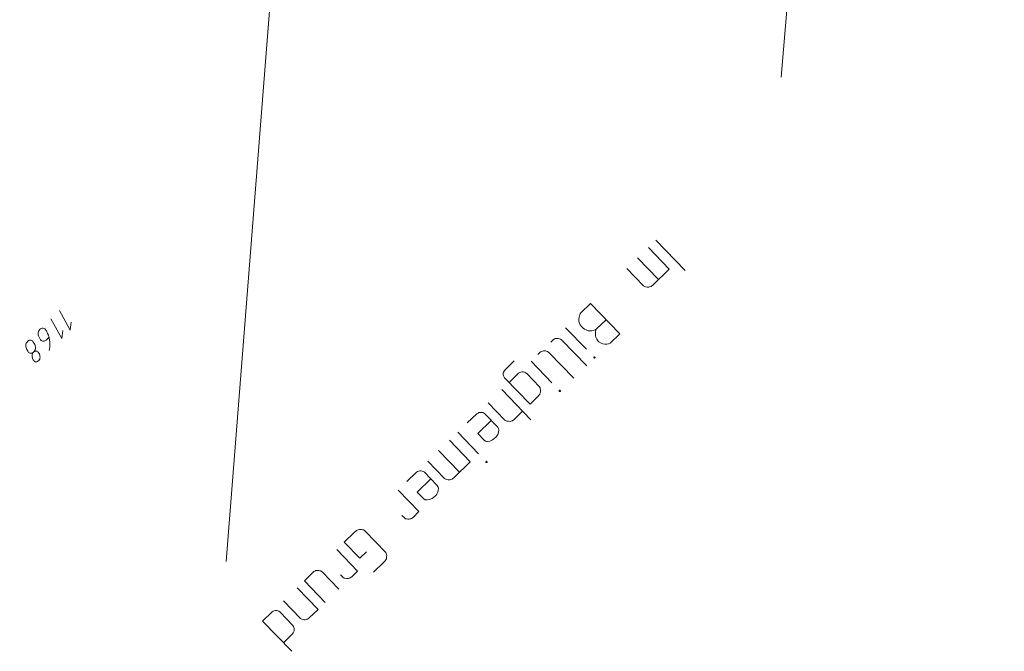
# Model space of a CAD drawing. Header units: metres. Extents: x 3425540 to 3446143, y 5432760 to 5444637.
# Tile 11 of 256: x 3435043 to 3435125, y 5437704 to 5437756. Entities that reach past the tile are written whole.
import ezdxf

# ---------------------------------------------------------------- set-up
doc = ezdxf.new("R2010")
doc.units = ezdxf.units.M
for name, color, linetype, lineweight in [('B_Bestand', 9, 'Continuous', 18), ('B_Flurgrenzen', 9, 'Continuous', 18), ('B_Gleisachse', 9, 'Continuous', 25)]:
    doc.layers.add(name, color=color, linetype=linetype, lineweight=lineweight)

msp = doc.modelspace()

# ---------------------------------------------------------------- linework, layer by layer
at = {"layer": 'B_Bestand'}
for p, q in [((3435095.784, 5437738.011), (3435098.22, 5437735.498)), ((3435095.151, 5437737.397), (3435096.896, 5437735.596)), ((3435094.26, 5437736.534), (3435096.005, 5437734.733)), ((3435093.35, 5437735.652), (3435094.75, 5437734.207)), ((3435095.55, 5437734.292), (3435096.896, 5437735.596)), ((3435090.332, 5437732.727), (3435089.54, 5437731.96)), ((3435091.636, 5437731.381), (3435090.844, 5437730.614)), ((3435088.263, 5437730.723), (3435090.009, 5437728.922)), ((3435087.027, 5437729.524), (3435087.244, 5437729.735)), ((3435090.016, 5437727.548), (3435087.926, 5437729.705)), ((3435085.958, 5437728.489), (3435086.176, 5437728.7)), ((3435083.991, 5437727.964), (3435083.199, 5437727.197)), ((3435085.384, 5437727.933), (3435087.129, 5437726.132)), ((3435088.948, 5437726.512), (3435086.857, 5437728.67)), ((3435085.299, 5437724.358), (3435083.208, 5437726.515)), ((3435084.345, 5437726.926), (3435083.553, 5437726.159)), ((3435085.027, 5437726.895), (3435086.081, 5437725.807)), ((3435082.94, 5437725.564), (3435085.375, 5437723.051)), ((3435085.299, 5437724.358), (3435085.971, 5437725.01)), ((3435081.812, 5437724.471), (3435083.212, 5437723.026)), ((3435080.872, 5437723.56), (3435080.08, 5437722.793)), ((3435081.534, 5437723.549), (3435082.608, 5437722.441)), ((3435084.012, 5437723.111), (3435084.685, 5437723.763)), ((3435078.586, 5437721.345), (3435080.331, 5437719.544)), ((3435079.278, 5437722.016), (3435081.024, 5437720.215)), ((3435077.695, 5437720.482), (3435079.44, 5437718.681)), ((3435076.785, 5437719.599), (3435078.185, 5437718.155)), ((3435078.985, 5437718.24), (3435080.331, 5437719.544)), ((3435075.845, 5437718.688), (3435075.053, 5437717.921)), ((3435076.507, 5437718.678), (3435077.581, 5437717.57)), ((3435074.311, 5437717.202), (3435076.056, 5437715.401)), ((3435074.84, 5437714.875), (3435074.629, 5437715.092)), ((3435075.561, 5437714.922), (3435076.056, 5437715.401)), ((3435069.838, 5437712.868), (3435070.689, 5437713.692)), ((3435071.568, 5437713.776), (3435073.294, 5437711.995)), ((3435069.838, 5437712.868), (3435071.142, 5437711.522)), ((3435069.205, 5437712.254), (3435070.95, 5437710.453)), ((3435071.142, 5437711.522), (3435071.697, 5437712.059)), ((3435072.274, 5437710.354), (3435073.125, 5437711.179)), ((3435067.246, 5437710.355), (3435066.513, 5437709.646)), ((3435069.387, 5437708.938), (3435067.987, 5437710.383)), ((3435069.734, 5437709.926), (3435069.523, 5437710.144)), ((3435070.455, 5437709.974), (3435070.95, 5437710.453)), ((3435065.91, 5437709.061), (3435067.655, 5437707.26)), ((3435068.259, 5437707.845), (3435066.513, 5437709.646)), ((3435064.782, 5437707.968), (3435066.201, 5437706.503)), ((3435063.832, 5437707.047), (3435063.04, 5437706.28)), ((3435064.494, 5437707.037), (3435065.568, 5437705.928)), ((3435066.923, 5437706.55), (3435067.655, 5437707.26)), ((3435063.04, 5437706.28), (3435065.476, 5437703.766)), ((3435064.785, 5437704.479), (3435065.458, 5437705.131))]:
    msp.add_line(p, q, dxfattribs=at)
for points in [[(3435095.55, 5437734.292), (3435095.373, 5437734.159), (3435095.255, 5437734.121), (3435095.196, 5437734.103), (3435095.118, 5437734.104), (3435095.041, 5437734.105), (3435094.904, 5437734.127), (3435094.846, 5437734.147), (3435094.75, 5437734.207)], [(3435090.332, 5437732.727), (3435092.767, 5437730.214), (3435091.976, 5437729.447)], [(3435091.976, 5437729.447), (3435091.838, 5437729.39), (3435091.682, 5437729.354), (3435091.526, 5437729.356), (3435091.351, 5437729.379), (3435091.215, 5437729.439), (3435091.042, 5437729.539), (3435090.946, 5437729.638), (3435090.85, 5437729.776), (3435090.775, 5437729.933), (3435090.757, 5437730.031), (3435090.74, 5437730.168), (3435090.742, 5437730.285), (3435090.763, 5437730.421), (3435090.784, 5437730.518), (3435090.844, 5437730.614), (3435090.746, 5437730.557), (3435090.628, 5437730.52), (3435090.452, 5437730.465), (3435090.14, 5437730.469), (3435089.966, 5437730.531), (3435089.83, 5437730.591), (3435089.715, 5437730.671), (3435089.6, 5437730.79), (3435089.466, 5437730.967), (3435089.391, 5437731.163), (3435089.374, 5437731.3), (3435089.356, 5437731.437), (3435089.378, 5437731.573), (3435089.419, 5437731.728), (3435089.44, 5437731.786), (3435089.48, 5437731.864), (3435089.54, 5437731.96)], [(3435087.926, 5437729.705), (3435087.829, 5437729.765), (3435087.752, 5437729.805), (3435087.655, 5437729.826), (3435087.616, 5437729.827), (3435087.577, 5437729.828), (3435087.499, 5437729.829), (3435087.401, 5437729.811), (3435087.323, 5437729.773), (3435087.244, 5437729.735), (3435087.224, 5437729.716)], [(3435086.857, 5437728.67), (3435086.761, 5437728.73), (3435086.683, 5437728.77), (3435086.586, 5437728.791), (3435086.547, 5437728.791), (3435086.508, 5437728.792), (3435086.43, 5437728.793), (3435086.333, 5437728.775), (3435086.254, 5437728.737), (3435086.176, 5437728.7), (3435086.156, 5437728.681)], [(3435090.719, 5437728.229), (3435090.72, 5437728.268), (3435090.681, 5437728.307), (3435090.642, 5437728.308), (3435090.603, 5437728.27), (3435090.602, 5437728.231), (3435090.64, 5437728.191), (3435090.679, 5437728.19), (3435090.719, 5437728.229)], [(3435083.199, 5437727.197), (3435083.139, 5437727.101), (3435083.099, 5437727.023), (3435083.078, 5437726.926), (3435083.077, 5437726.848), (3435083.076, 5437726.809), (3435083.094, 5437726.711), (3435083.113, 5437726.653), (3435083.189, 5437726.535), (3435083.208, 5437726.515)], [(3435084.345, 5437726.926), (3435084.443, 5437726.983), (3435084.522, 5437727.02), (3435084.62, 5437727.038), (3435084.697, 5437727.037), (3435084.736, 5437727.036), (3435084.834, 5437727.015), (3435084.892, 5437726.995), (3435085.007, 5437726.915), (3435085.027, 5437726.895)], [(3435085.971, 5437725.01), (3435086.111, 5437725.183), (3435086.151, 5437725.299), (3435086.172, 5437725.357), (3435086.174, 5437725.513), (3435086.157, 5437725.65), (3435086.138, 5437725.709), (3435086.081, 5437725.807)], [(3435087.839, 5437725.438), (3435087.84, 5437725.477), (3435087.802, 5437725.517), (3435087.763, 5437725.517), (3435087.723, 5437725.479), (3435087.723, 5437725.44), (3435087.761, 5437725.401), (3435087.8, 5437725.4), (3435087.839, 5437725.438)], [(3435080.872, 5437723.56), (3435080.97, 5437723.617), (3435081.049, 5437723.654), (3435081.146, 5437723.672), (3435081.224, 5437723.671), (3435081.263, 5437723.671), (3435081.36, 5437723.65), (3435081.418, 5437723.629), (3435081.534, 5437723.549), (3435081.553, 5437723.53)], [(3435082.071, 5437722.995), (3435080.943, 5437721.902), (3435081.48, 5437721.348)], [(3435084.012, 5437723.111), (3435083.835, 5437722.977), (3435083.717, 5437722.94), (3435083.658, 5437722.922), (3435083.502, 5437722.924), (3435083.366, 5437722.946), (3435083.308, 5437722.966), (3435083.212, 5437723.026)], [(3435081.48, 5437721.348), (3435081.596, 5437721.268), (3435081.693, 5437721.247), (3435081.771, 5437721.246), (3435081.966, 5437721.282), (3435082.182, 5437721.376), (3435082.3, 5437721.452), (3435082.478, 5437721.625), (3435082.558, 5437721.74), (3435082.618, 5437721.837), (3435082.679, 5437722.011), (3435082.702, 5437722.225), (3435082.684, 5437722.323), (3435082.608, 5437722.441)], [(3435081.734, 5437719.522), (3435081.735, 5437719.561), (3435081.696, 5437719.6), (3435081.657, 5437719.601), (3435081.618, 5437719.562), (3435081.617, 5437719.524), (3435081.655, 5437719.484), (3435081.694, 5437719.483), (3435081.734, 5437719.522)], [(3435075.845, 5437718.688), (3435075.943, 5437718.745), (3435076.022, 5437718.783), (3435076.119, 5437718.801), (3435076.197, 5437718.8), (3435076.236, 5437718.799), (3435076.333, 5437718.778), (3435076.392, 5437718.758), (3435076.507, 5437718.678), (3435076.526, 5437718.658)], [(3435077.044, 5437718.124), (3435075.916, 5437717.031), (3435076.453, 5437716.477)], [(3435078.985, 5437718.24), (3435078.808, 5437718.106), (3435078.69, 5437718.069), (3435078.631, 5437718.05), (3435078.554, 5437718.051), (3435078.476, 5437718.053), (3435078.34, 5437718.074), (3435078.281, 5437718.095), (3435078.185, 5437718.155)], [(3435076.453, 5437716.477), (3435076.569, 5437716.397), (3435076.666, 5437716.376), (3435076.744, 5437716.375), (3435076.939, 5437716.41), (3435077.155, 5437716.504), (3435077.273, 5437716.581), (3435077.451, 5437716.753), (3435077.531, 5437716.869), (3435077.591, 5437716.965), (3435077.652, 5437717.14), (3435077.675, 5437717.354), (3435077.657, 5437717.452), (3435077.581, 5437717.57)], [(3435075.561, 5437714.922), (3435075.424, 5437714.826), (3435075.365, 5437714.808), (3435075.306, 5437714.789), (3435075.208, 5437714.771), (3435075.13, 5437714.772), (3435074.994, 5437714.794), (3435074.936, 5437714.815), (3435074.84, 5437714.875)], [(3435071.568, 5437713.776), (3435071.51, 5437713.835), (3435071.433, 5437713.876), (3435071.375, 5437713.896), (3435071.277, 5437713.917), (3435071.2, 5437713.918), (3435071.102, 5437713.9), (3435071.004, 5437713.882), (3435070.945, 5437713.864), (3435070.867, 5437713.826), (3435070.788, 5437713.788), (3435070.689, 5437713.692)], [(3435073.125, 5437711.179), (3435073.244, 5437711.294), (3435073.304, 5437711.391), (3435073.344, 5437711.468), (3435073.365, 5437711.604), (3435073.366, 5437711.643), (3435073.368, 5437711.76), (3435073.35, 5437711.858), (3435073.331, 5437711.916), (3435073.294, 5437711.995)], [(3435067.987, 5437710.383), (3435067.871, 5437710.462), (3435067.813, 5437710.483), (3435067.716, 5437710.504), (3435067.677, 5437710.504), (3435067.56, 5437710.506), (3435067.462, 5437710.488), (3435067.384, 5437710.451), (3435067.305, 5437710.413), (3435067.246, 5437710.355)], [(3435070.455, 5437709.974), (3435070.317, 5437709.878), (3435070.259, 5437709.86), (3435070.2, 5437709.841), (3435070.102, 5437709.823), (3435070.024, 5437709.824), (3435069.888, 5437709.846), (3435069.83, 5437709.866), (3435069.734, 5437709.926)], [(3435063.832, 5437707.047), (3435063.93, 5437707.104), (3435064.009, 5437707.142), (3435064.106, 5437707.16), (3435064.184, 5437707.158), (3435064.223, 5437707.158), (3435064.32, 5437707.137), (3435064.379, 5437707.116), (3435064.494, 5437707.037), (3435064.513, 5437707.017)], [(3435065.458, 5437705.131), (3435065.597, 5437705.304), (3435065.638, 5437705.42), (3435065.659, 5437705.479), (3435065.66, 5437705.557), (3435065.661, 5437705.634), (3435065.644, 5437705.771), (3435065.625, 5437705.83), (3435065.568, 5437705.928)], [(3435066.923, 5437706.55), (3435066.785, 5437706.455), (3435066.726, 5437706.436), (3435066.667, 5437706.418), (3435066.57, 5437706.4), (3435066.492, 5437706.401), (3435066.356, 5437706.423), (3435066.297, 5437706.443), (3435066.201, 5437706.503)]]:
    msp.add_lwpolyline(points, dxfattribs=at)
at = {"layer": 'B_Flurgrenzen'}
for p, q in [((3435111.593, 5437814.878), (3435106.207, 5437751.579)), ((3435065.262, 5437778.265), (3435060.007, 5437711.253))]:
    msp.add_line(p, q, dxfattribs=at)
for points in [[(3435047.107, 5437731.177), (3435047.016, 5437730.516), (3435046.12, 5437732.154)], [(3435046.404, 5437730.496), (3435046.314, 5437729.836), (3435045.417, 5437731.474)], [(3435045.263, 5437729.923), (3435045.018, 5437729.686), (3435044.958, 5437729.647), (3435044.917, 5437729.627), (3435044.857, 5437729.608), (3435044.787, 5437729.599), (3435044.726, 5437729.6), (3435044.667, 5437729.621), (3435044.607, 5437729.662), (3435044.558, 5437729.713), (3435044.519, 5437729.774), (3435044.412, 5437729.986), (3435044.383, 5437730.057), (3435044.364, 5437730.137), (3435044.355, 5437730.207), (3435044.367, 5437730.317), (3435044.388, 5437730.397), (3435044.43, 5437730.497), (3435044.481, 5437730.566), (3435044.542, 5437730.625), (3435044.603, 5437730.665), (3435044.693, 5437730.693), (3435044.774, 5437730.692), (3435044.863, 5437730.661), (3435044.923, 5437730.619), (3435044.962, 5437730.579), (3435045.001, 5437730.518), (3435045.041, 5437730.457), (3435045.147, 5437730.245), (3435045.215, 5437730.094), (3435045.244, 5437730.003), (3435045.263, 5437729.923), (3435045.281, 5437729.842), (3435045.309, 5437729.711), (3435045.327, 5437729.551), (3435045.335, 5437729.42), (3435045.333, 5437729.28), (3435045.32, 5437729.09), (3435045.308, 5437729), (3435045.297, 5437728.93), (3435045.276, 5437728.83)], [(3435043.97, 5437728.69), (3435044.031, 5437728.729), (3435044.072, 5437728.748), (3435044.132, 5437728.768), (3435044.212, 5437728.766), (3435044.262, 5437728.756), (3435044.312, 5437728.725), (3435044.361, 5437728.674), (3435044.41, 5437728.603), (3435044.459, 5437728.512), (3435044.488, 5437728.441), (3435044.506, 5437728.361), (3435044.515, 5437728.25), (3435044.504, 5437728.18), (3435044.482, 5437728.101), (3435044.462, 5437728.061), (3435044.41, 5437727.991), (3435044.37, 5437727.952), (3435044.309, 5437727.913), (3435044.238, 5437727.884), (3435044.188, 5437727.875), (3435044.118, 5437727.886), (3435044.078, 5437727.906), (3435044.019, 5437727.947), (3435043.989, 5437727.978), (3435043.95, 5437728.039), (3435043.921, 5437728.089), (3435043.892, 5437728.16), (3435043.873, 5437728.22), (3435043.854, 5437728.301), (3435043.845, 5437728.351), (3435043.846, 5437728.411), (3435043.857, 5437728.481), (3435043.878, 5437728.541), (3435043.919, 5437728.621), (3435043.97, 5437728.69), (3435044.011, 5437728.729), (3435044.062, 5437728.799), (3435044.104, 5437728.878), (3435044.125, 5437728.938), (3435044.136, 5437729.008), (3435044.137, 5437729.068), (3435044.128, 5437729.139), (3435044.119, 5437729.189), (3435044.099, 5437729.249), (3435044.07, 5437729.32), (3435044.032, 5437729.401), (3435043.973, 5437729.502), (3435043.924, 5437729.573), (3435043.875, 5437729.624), (3435043.825, 5437729.654), (3435043.765, 5437729.675), (3435043.695, 5437729.687), (3435043.625, 5437729.678), (3435043.565, 5437729.659), (3435043.494, 5437729.61), (3435043.432, 5437729.53), (3435043.371, 5437729.431), (3435043.339, 5437729.341), (3435043.328, 5437729.251), (3435043.326, 5437729.151), (3435043.345, 5437729.071), (3435043.374, 5437728.98), (3435043.412, 5437728.899), (3435043.49, 5437728.758), (3435043.559, 5437728.666), (3435043.619, 5437728.625), (3435043.678, 5437728.604), (3435043.748, 5437728.593), (3435043.819, 5437728.602), (3435043.889, 5437728.631), (3435043.97, 5437728.69)]]:
    msp.add_lwpolyline(points, dxfattribs=at)
at = {"layer": 'B_Gleisachse'}
msp.add_arc((3433733.147, 5439324.539), 2026.032, 307.214219, 317.1954, dxfattribs=at)

doc.saveas('drawing.dxf')
